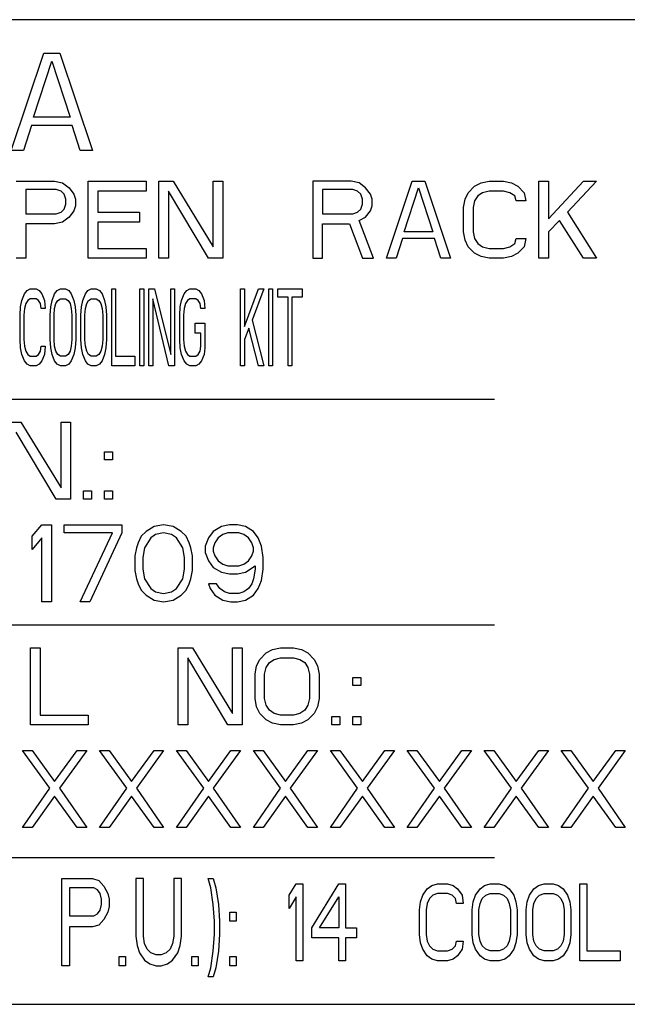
# Model space of a CAD drawing. Header units: millimetres. Extents: x 0 to 5600, y -1552 to 3960.
# Tile 6 of 199: x 1115 to 1145, y 1007 to 1055. Entities that reach past the tile are written whole.
import ezdxf

# ---------------------------------------------------------------- set-up
doc = ezdxf.new("R2010")
doc.units = ezdxf.units.MM
doc.header["$LTSCALE"] = 308
doc.layers.get('0').update_dxf_attribs({"linetype": 'CONTINUOUS'})

msp = doc.modelspace()

# ---------------------------------------------------------------- linework, layer by layer
at = {"color": 7, "linetype": 'Continuous'}
for p, q in [((1192.097, 1054.873), (1096.097, 1054.873)), ((1114.545, 1048.498), (1116.128, 1053.248)), ((1116.128, 1053.248), (1116.92, 1053.248)), ((1116.92, 1053.248), (1118.503, 1048.498)), ((1115.633, 1050.115), (1116.524, 1052.843)), ((1116.524, 1052.843), (1117.414, 1050.115)), ((1117.414, 1050.115), (1115.633, 1050.115)), ((1115.534, 1049.71), (1115.138, 1048.498)), ((1117.513, 1049.71), (1115.534, 1049.71)), ((1117.909, 1048.498), (1117.513, 1049.71)), ((1115.138, 1048.498), (1114.545, 1048.498)), ((1118.503, 1048.498), (1117.909, 1048.498)), ((1114.784, 1046.998), (1116.659, 1046.998)), ((1116.659, 1046.998), (1117.05, 1046.918)), ((1117.05, 1046.918), (1117.362, 1046.679)), ((1118.3, 1043.248), (1118.3, 1046.998)), ((1118.3, 1046.998), (1121.112, 1046.998)), ((1121.112, 1046.998), (1121.112, 1046.519)), ((1121.737, 1043.248), (1121.737, 1046.998)), ((1121.737, 1046.998), (1122.44, 1046.998)), ((1122.44, 1046.998), (1124.393, 1043.806)), ((1124.393, 1043.806), (1124.393, 1046.998)), ((1124.393, 1046.998), (1124.862, 1046.998)), ((1124.862, 1046.998), (1124.862, 1043.248)), ((1129.237, 1046.998), (1129.237, 1043.248)), ((1131.112, 1046.998), (1129.237, 1046.998)), ((1131.503, 1046.918), (1131.112, 1046.998)), ((1131.815, 1046.679), (1131.503, 1046.918)), ((1132.831, 1043.248), (1134.081, 1046.998)), ((1134.081, 1046.998), (1134.706, 1046.998)), ((1134.706, 1046.998), (1135.956, 1043.248)), ((1137.128, 1046.758), (1137.44, 1046.918)), ((1137.44, 1046.918), (1137.831, 1046.998)), ((1137.831, 1046.998), (1138.534, 1046.998)), ((1138.534, 1046.998), (1138.925, 1046.918)), ((1138.925, 1046.918), (1139.237, 1046.758)), ((1140.253, 1043.248), (1140.253, 1046.998)), ((1140.253, 1046.998), (1140.722, 1046.998)), ((1140.722, 1045.163), (1142.44, 1046.998)), ((1140.722, 1046.998), (1140.722, 1045.163)), ((1143.065, 1046.998), (1141.659, 1045.482)), ((1142.44, 1046.998), (1143.065, 1046.998)), ((1115.253, 1046.599), (1115.253, 1045.402)), ((1116.737, 1046.599), (1115.253, 1046.599)), ((1116.972, 1046.519), (1116.737, 1046.599)), ((1117.128, 1046.359), (1116.972, 1046.519)), ((1117.362, 1046.679), (1117.597, 1046.359)), ((1118.768, 1046.519), (1118.768, 1045.482)), ((1121.112, 1046.519), (1118.768, 1046.519)), ((1122.206, 1046.519), (1122.206, 1043.248)), ((1124.159, 1043.248), (1122.206, 1046.519)), ((1129.706, 1046.599), (1129.706, 1045.402)), ((1131.19, 1046.599), (1129.706, 1046.599)), ((1131.425, 1046.519), (1131.19, 1046.599)), ((1131.581, 1046.359), (1131.425, 1046.519)), ((1132.05, 1046.359), (1131.815, 1046.679)), ((1133.69, 1044.524), (1134.393, 1046.679)), ((1134.393, 1046.679), (1135.097, 1044.524)), ((1136.659, 1046.12), (1136.815, 1046.439)), ((1136.815, 1046.439), (1137.128, 1046.758)), ((1137.518, 1046.439), (1137.284, 1046.28)), ((1137.831, 1046.519), (1137.518, 1046.439)), ((1138.534, 1046.519), (1137.831, 1046.519)), ((1138.847, 1046.439), (1138.534, 1046.519)), ((1139.081, 1046.28), (1138.847, 1046.439)), ((1139.237, 1046.758), (1139.55, 1046.439)), ((1139.55, 1046.439), (1139.628, 1046.04)), ((1117.206, 1046.12), (1117.128, 1046.359)), ((1117.206, 1045.881), (1117.206, 1046.12)), ((1117.597, 1046.359), (1117.675, 1046.12)), ((1117.675, 1046.12), (1117.675, 1045.801)), ((1131.659, 1046.12), (1131.581, 1046.359)), ((1131.659, 1045.881), (1131.659, 1046.12)), ((1132.128, 1046.12), (1132.05, 1046.359)), ((1132.128, 1045.801), (1132.128, 1046.12)), ((1136.581, 1045.721), (1136.659, 1046.12)), ((1137.128, 1046.04), (1137.05, 1045.721)), ((1137.284, 1046.28), (1137.128, 1046.04)), ((1139.159, 1046.04), (1139.081, 1046.28)), ((1139.628, 1046.04), (1139.159, 1046.04)), ((1116.737, 1045.402), (1116.972, 1045.482)), ((1116.972, 1045.482), (1117.128, 1045.641)), ((1117.128, 1045.641), (1117.206, 1045.881)), ((1117.597, 1045.561), (1117.362, 1045.242)), ((1117.675, 1045.801), (1117.597, 1045.561)), ((1118.768, 1045.482), (1120.8, 1045.482)), ((1120.8, 1045.482), (1120.8, 1045.003)), ((1131.19, 1045.402), (1131.425, 1045.482)), ((1131.425, 1045.482), (1131.581, 1045.641)), ((1131.581, 1045.641), (1131.659, 1045.881)), ((1131.815, 1045.242), (1132.05, 1045.561)), ((1132.05, 1045.561), (1132.128, 1045.801)), ((1136.581, 1044.524), (1136.581, 1045.721)), ((1137.05, 1045.721), (1137.05, 1044.524)), ((1141.659, 1045.482), (1143.065, 1043.248)), ((1115.253, 1045.402), (1116.737, 1045.402)), ((1117.05, 1045.003), (1116.659, 1044.923)), ((1117.362, 1045.242), (1117.05, 1045.003)), ((1118.768, 1045.003), (1118.768, 1043.726)), ((1120.8, 1045.003), (1118.768, 1045.003)), ((1129.706, 1045.402), (1131.19, 1045.402)), ((1131.503, 1045.083), (1131.815, 1045.242)), ((1132.206, 1043.248), (1131.503, 1045.083)), ((1141.268, 1045.083), (1140.722, 1044.524)), ((1142.44, 1043.248), (1141.268, 1045.083)), ((1115.253, 1044.923), (1115.253, 1043.248)), ((1116.659, 1044.923), (1115.253, 1044.923)), ((1129.706, 1043.248), (1129.706, 1044.923)), ((1129.706, 1044.923), (1131.034, 1044.923)), ((1131.034, 1044.923), (1131.659, 1043.248)), ((1135.097, 1044.524), (1133.69, 1044.524)), ((1136.659, 1044.125), (1136.581, 1044.524)), ((1137.05, 1044.524), (1137.128, 1044.205)), ((1140.722, 1044.524), (1140.722, 1043.248)), ((1133.612, 1044.205), (1133.3, 1043.248)), ((1135.175, 1044.205), (1133.612, 1044.205)), ((1135.487, 1043.248), (1135.175, 1044.205)), ((1136.815, 1043.806), (1136.659, 1044.125)), ((1137.128, 1044.205), (1137.284, 1043.966)), ((1139.081, 1043.966), (1139.159, 1044.205)), ((1139.159, 1044.205), (1139.628, 1044.205)), ((1139.628, 1044.205), (1139.55, 1043.806)), ((1118.768, 1043.726), (1121.112, 1043.726)), ((1121.112, 1043.726), (1121.112, 1043.248)), ((1137.128, 1043.487), (1136.815, 1043.806)), ((1137.284, 1043.966), (1137.518, 1043.806)), ((1137.518, 1043.806), (1137.831, 1043.726)), ((1137.831, 1043.726), (1138.534, 1043.726)), ((1138.534, 1043.726), (1138.847, 1043.806)), ((1138.847, 1043.806), (1139.081, 1043.966)), ((1139.55, 1043.806), (1139.237, 1043.487)), ((1115.253, 1043.248), (1114.784, 1043.248)), ((1121.112, 1043.248), (1118.3, 1043.248)), ((1122.206, 1043.248), (1121.737, 1043.248)), ((1124.862, 1043.248), (1124.159, 1043.248)), ((1129.237, 1043.248), (1129.706, 1043.248)), ((1131.659, 1043.248), (1132.206, 1043.248)), ((1133.3, 1043.248), (1132.831, 1043.248)), ((1135.956, 1043.248), (1135.487, 1043.248)), ((1137.44, 1043.327), (1137.128, 1043.487)), ((1137.831, 1043.248), (1137.44, 1043.327)), ((1138.534, 1043.248), (1137.831, 1043.248)), ((1138.925, 1043.327), (1138.534, 1043.248)), ((1139.237, 1043.487), (1138.925, 1043.327)), ((1140.722, 1043.248), (1140.253, 1043.248)), ((1143.065, 1043.248), (1142.44, 1043.248)), ((1115.19, 1041.508), (1115.315, 1041.668)), ((1115.315, 1041.668), (1115.472, 1041.748)), ((1115.472, 1041.748), (1115.753, 1041.748)), ((1115.753, 1041.748), (1115.909, 1041.668)), ((1115.909, 1041.668), (1116.034, 1041.508)), ((1116.659, 1041.508), (1116.784, 1041.668)), ((1116.784, 1041.668), (1116.94, 1041.748)), ((1116.94, 1041.748), (1117.19, 1041.748)), ((1117.19, 1041.748), (1117.347, 1041.668)), ((1117.347, 1041.668), (1117.472, 1041.508)), ((1118.159, 1041.508), (1118.284, 1041.668)), ((1118.284, 1041.668), (1118.44, 1041.748)), ((1118.44, 1041.748), (1118.69, 1041.748)), ((1118.69, 1041.748), (1118.847, 1041.668)), ((1118.847, 1041.668), (1118.972, 1041.508)), ((1119.44, 1037.998), (1119.44, 1041.748)), ((1119.44, 1041.748), (1119.628, 1041.748)), ((1119.628, 1041.748), (1119.628, 1038.476)), ((1120.815, 1037.998), (1120.815, 1041.748)), ((1120.815, 1041.748), (1121.003, 1041.748)), ((1121.003, 1041.748), (1121.003, 1037.998)), ((1121.253, 1037.998), (1121.253, 1041.748)), ((1121.253, 1041.748), (1121.534, 1041.748)), ((1121.534, 1041.748), (1122.315, 1038.556)), ((1122.315, 1038.556), (1122.315, 1041.748)), ((1122.315, 1041.748), (1122.503, 1041.748)), ((1122.503, 1041.748), (1122.503, 1037.998)), ((1122.972, 1041.508), (1123.097, 1041.668)), ((1123.097, 1041.668), (1123.253, 1041.748)), ((1123.253, 1041.748), (1123.534, 1041.748)), ((1123.534, 1041.748), (1123.69, 1041.668)), ((1123.69, 1041.668), (1123.815, 1041.508)), ((1125.722, 1037.998), (1125.722, 1041.748)), ((1125.722, 1041.748), (1125.909, 1041.748)), ((1125.909, 1039.913), (1126.597, 1041.748)), ((1125.909, 1041.748), (1125.909, 1039.913)), ((1126.847, 1041.748), (1126.284, 1040.232)), ((1126.597, 1041.748), (1126.847, 1041.748)), ((1127.097, 1037.998), (1127.097, 1041.748)), ((1127.097, 1041.748), (1127.284, 1041.748)), ((1127.284, 1041.748), (1127.284, 1037.998)), ((1127.534, 1041.349), (1127.534, 1041.748)), ((1127.534, 1041.748), (1128.722, 1041.748)), ((1128.722, 1041.748), (1128.722, 1041.349)), ((1115.003, 1040.87), (1115.065, 1041.189)), ((1115.065, 1041.189), (1115.19, 1041.508)), ((1115.347, 1041.189), (1115.253, 1041.03)), ((1115.472, 1041.269), (1115.347, 1041.189)), ((1115.753, 1041.269), (1115.472, 1041.269)), ((1115.878, 1041.189), (1115.753, 1041.269)), ((1115.972, 1041.03), (1115.878, 1041.189)), ((1116.034, 1041.508), (1116.159, 1041.189)), ((1116.159, 1041.189), (1116.19, 1040.79)), ((1116.472, 1040.87), (1116.534, 1041.189)), ((1116.534, 1041.189), (1116.659, 1041.508)), ((1116.722, 1041.03), (1116.815, 1041.189)), ((1116.815, 1041.189), (1116.94, 1041.269)), ((1116.94, 1041.269), (1117.19, 1041.269)), ((1117.19, 1041.269), (1117.315, 1041.189)), ((1117.315, 1041.189), (1117.409, 1041.03)), ((1117.472, 1041.508), (1117.597, 1041.189)), ((1117.597, 1041.189), (1117.659, 1040.87)), ((1117.972, 1040.87), (1118.034, 1041.189)), ((1118.034, 1041.189), (1118.159, 1041.508)), ((1118.222, 1041.03), (1118.315, 1041.189)), ((1118.315, 1041.189), (1118.44, 1041.269)), ((1118.44, 1041.269), (1118.69, 1041.269)), ((1118.69, 1041.269), (1118.815, 1041.189)), ((1118.815, 1041.189), (1118.909, 1041.03)), ((1118.972, 1041.508), (1119.097, 1041.189)), ((1119.097, 1041.189), (1119.159, 1040.87)), ((1121.44, 1041.269), (1121.44, 1037.998)), ((1122.222, 1037.998), (1121.44, 1041.269)), ((1122.784, 1040.87), (1122.847, 1041.189)), ((1122.847, 1041.189), (1122.972, 1041.508)), ((1123.128, 1041.189), (1123.034, 1041.03)), ((1123.253, 1041.269), (1123.128, 1041.189)), ((1123.534, 1041.269), (1123.253, 1041.269)), ((1123.659, 1041.189), (1123.534, 1041.269)), ((1123.753, 1041.03), (1123.659, 1041.189)), ((1123.815, 1041.508), (1123.94, 1041.189)), ((1123.94, 1041.189), (1123.972, 1040.79)), ((1128.034, 1041.349), (1127.534, 1041.349)), ((1128.034, 1037.998), (1128.034, 1041.349)), ((1128.222, 1041.349), (1128.222, 1037.998)), ((1128.722, 1041.349), (1128.222, 1041.349)), ((1114.972, 1040.471), (1115.003, 1040.87)), ((1115.19, 1040.79), (1115.159, 1040.471)), ((1115.253, 1041.03), (1115.19, 1040.79)), ((1116.003, 1040.79), (1115.972, 1041.03)), ((1116.19, 1040.79), (1116.003, 1040.79)), ((1116.44, 1040.471), (1116.472, 1040.87)), ((1116.628, 1040.471), (1116.659, 1040.79)), ((1116.659, 1040.79), (1116.722, 1041.03)), ((1117.409, 1041.03), (1117.472, 1040.79)), ((1117.472, 1040.79), (1117.503, 1040.471)), ((1117.659, 1040.87), (1117.69, 1040.471)), ((1117.94, 1040.471), (1117.972, 1040.87)), ((1118.128, 1040.471), (1118.159, 1040.79)), ((1118.159, 1040.79), (1118.222, 1041.03)), ((1118.909, 1041.03), (1118.972, 1040.79)), ((1118.972, 1040.79), (1119.003, 1040.471)), ((1119.159, 1040.87), (1119.19, 1040.471)), ((1122.753, 1040.471), (1122.784, 1040.87)), ((1122.972, 1040.79), (1122.94, 1040.471)), ((1123.034, 1041.03), (1122.972, 1040.79)), ((1123.784, 1040.79), (1123.753, 1041.03)), ((1123.972, 1040.79), (1123.784, 1040.79)), ((1114.972, 1039.274), (1114.972, 1040.471)), ((1115.159, 1040.471), (1115.159, 1039.274)), ((1116.44, 1039.274), (1116.44, 1040.471)), ((1116.628, 1039.274), (1116.628, 1040.471)), ((1117.503, 1040.471), (1117.503, 1039.274)), ((1117.69, 1040.471), (1117.69, 1039.274)), ((1117.94, 1039.274), (1117.94, 1040.471)), ((1118.128, 1039.274), (1118.128, 1040.471)), ((1119.003, 1040.471), (1119.003, 1039.274)), ((1119.19, 1040.471), (1119.19, 1039.274)), ((1122.753, 1039.274), (1122.753, 1040.471)), ((1122.94, 1040.471), (1122.94, 1039.274)), ((1126.284, 1040.232), (1126.847, 1037.998)), ((1123.503, 1039.593), (1123.503, 1040.072)), ((1123.503, 1040.072), (1123.972, 1040.072)), ((1123.972, 1040.072), (1123.972, 1038.875)), ((1126.128, 1039.833), (1125.909, 1039.274)), ((1126.597, 1037.998), (1126.128, 1039.833)), ((1115.003, 1038.875), (1114.972, 1039.274)), ((1115.159, 1039.274), (1115.19, 1038.955)), ((1116.472, 1038.875), (1116.44, 1039.274)), ((1116.659, 1038.955), (1116.628, 1039.274)), ((1117.503, 1039.274), (1117.472, 1038.955)), ((1117.69, 1039.274), (1117.659, 1038.875)), ((1117.972, 1038.875), (1117.94, 1039.274)), ((1118.159, 1038.955), (1118.128, 1039.274)), ((1119.003, 1039.274), (1118.972, 1038.955)), ((1119.19, 1039.274), (1119.159, 1038.875)), ((1122.784, 1038.875), (1122.753, 1039.274)), ((1122.94, 1039.274), (1122.972, 1038.955)), ((1123.784, 1039.593), (1123.503, 1039.593)), ((1123.784, 1038.955), (1123.784, 1039.593)), ((1125.909, 1039.274), (1125.909, 1037.998)), ((1115.065, 1038.556), (1115.003, 1038.875)), ((1115.19, 1038.955), (1115.253, 1038.716)), ((1115.972, 1038.716), (1116.003, 1038.955)), ((1116.003, 1038.955), (1116.19, 1038.955)), ((1116.19, 1038.955), (1116.159, 1038.556)), ((1116.534, 1038.556), (1116.472, 1038.875)), ((1116.722, 1038.716), (1116.659, 1038.955)), ((1117.472, 1038.955), (1117.409, 1038.716)), ((1117.659, 1038.875), (1117.597, 1038.556)), ((1118.034, 1038.556), (1117.972, 1038.875)), ((1118.222, 1038.716), (1118.159, 1038.955)), ((1118.972, 1038.955), (1118.909, 1038.716)), ((1119.159, 1038.875), (1119.097, 1038.556)), ((1122.847, 1038.556), (1122.784, 1038.875)), ((1122.972, 1038.955), (1123.034, 1038.716)), ((1123.753, 1038.716), (1123.784, 1038.955)), ((1123.972, 1038.875), (1123.94, 1038.556)), ((1115.19, 1038.237), (1115.065, 1038.556)), ((1115.253, 1038.716), (1115.347, 1038.556)), ((1115.347, 1038.556), (1115.472, 1038.476)), ((1115.472, 1038.476), (1115.753, 1038.476)), ((1115.753, 1038.476), (1115.878, 1038.556)), ((1115.878, 1038.556), (1115.972, 1038.716)), ((1116.159, 1038.556), (1116.034, 1038.237)), ((1116.659, 1038.237), (1116.534, 1038.556)), ((1116.815, 1038.556), (1116.722, 1038.716)), ((1116.94, 1038.476), (1116.815, 1038.556)), ((1117.19, 1038.476), (1116.94, 1038.476)), ((1117.315, 1038.556), (1117.19, 1038.476)), ((1117.409, 1038.716), (1117.315, 1038.556)), ((1117.597, 1038.556), (1117.472, 1038.237)), ((1118.159, 1038.237), (1118.034, 1038.556)), ((1118.315, 1038.556), (1118.222, 1038.716)), ((1118.44, 1038.476), (1118.315, 1038.556)), ((1118.69, 1038.476), (1118.44, 1038.476)), ((1118.815, 1038.556), (1118.69, 1038.476)), ((1118.909, 1038.716), (1118.815, 1038.556)), ((1119.097, 1038.556), (1118.972, 1038.237)), ((1119.628, 1038.476), (1120.565, 1038.476)), ((1120.565, 1038.476), (1120.565, 1037.998)), ((1122.972, 1038.237), (1122.847, 1038.556)), ((1123.034, 1038.716), (1123.128, 1038.556)), ((1123.128, 1038.556), (1123.253, 1038.476)), ((1123.253, 1038.476), (1123.534, 1038.476)), ((1123.534, 1038.476), (1123.659, 1038.556)), ((1123.659, 1038.556), (1123.753, 1038.716)), ((1123.94, 1038.556), (1123.815, 1038.237)), ((1115.315, 1038.077), (1115.19, 1038.237)), ((1115.472, 1037.998), (1115.315, 1038.077)), ((1115.753, 1037.998), (1115.472, 1037.998)), ((1115.909, 1038.077), (1115.753, 1037.998)), ((1116.034, 1038.237), (1115.909, 1038.077)), ((1116.784, 1038.077), (1116.659, 1038.237)), ((1116.94, 1037.998), (1116.784, 1038.077)), ((1117.19, 1037.998), (1116.94, 1037.998)), ((1117.347, 1038.077), (1117.19, 1037.998)), ((1117.472, 1038.237), (1117.347, 1038.077)), ((1118.284, 1038.077), (1118.159, 1038.237)), ((1118.44, 1037.998), (1118.284, 1038.077)), ((1118.69, 1037.998), (1118.44, 1037.998)), ((1118.847, 1038.077), (1118.69, 1037.998)), ((1118.972, 1038.237), (1118.847, 1038.077)), ((1120.565, 1037.998), (1119.44, 1037.998)), ((1121.003, 1037.998), (1120.815, 1037.998)), ((1121.44, 1037.998), (1121.253, 1037.998)), ((1122.503, 1037.998), (1122.222, 1037.998)), ((1123.097, 1038.077), (1122.972, 1038.237)), ((1123.253, 1037.998), (1123.097, 1038.077)), ((1123.534, 1037.998), (1123.253, 1037.998)), ((1123.69, 1038.077), (1123.534, 1037.998)), ((1123.815, 1038.237), (1123.69, 1038.077)), ((1125.909, 1037.998), (1125.722, 1037.998)), ((1126.847, 1037.998), (1126.597, 1037.998)), ((1127.284, 1037.998), (1127.097, 1037.998)), ((1128.222, 1037.998), (1128.034, 1037.998)), ((1100.097, 1036.373), (1138.097, 1036.373)), ((1114.315, 1035.248), (1115.018, 1035.248)), ((1115.018, 1035.248), (1116.972, 1032.056)), ((1116.972, 1032.056), (1116.972, 1035.248)), ((1116.972, 1035.248), (1117.44, 1035.248)), ((1117.44, 1035.248), (1117.44, 1031.498)), ((1116.737, 1031.498), (1114.784, 1034.769)), ((1119.081, 1033.413), (1119.081, 1033.811)), ((1119.081, 1033.811), (1119.472, 1033.811)), ((1119.472, 1033.811), (1119.472, 1033.413)), ((1119.472, 1033.413), (1119.081, 1033.413)), ((1118.065, 1031.498), (1118.065, 1031.897)), ((1118.065, 1031.897), (1118.456, 1031.897)), ((1118.456, 1031.897), (1118.456, 1031.498)), ((1119.081, 1031.498), (1119.081, 1031.897)), ((1119.081, 1031.897), (1119.472, 1031.897)), ((1119.472, 1031.897), (1119.472, 1031.498)), ((1117.44, 1031.498), (1116.737, 1031.498)), ((1118.456, 1031.498), (1118.065, 1031.498)), ((1119.472, 1031.498), (1119.081, 1031.498)), ((1115.565, 1029.689), (1116.034, 1030.248)), ((1116.034, 1030.248), (1116.503, 1030.248)), ((1116.503, 1030.248), (1116.503, 1026.498)), ((1117.128, 1029.849), (1117.128, 1030.248)), ((1117.128, 1030.248), (1119.94, 1030.248)), ((1119.94, 1030.248), (1119.94, 1029.849)), ((1121.503, 1030.168), (1121.112, 1029.929)), ((1121.972, 1030.248), (1121.503, 1030.168)), ((1122.44, 1030.168), (1121.972, 1030.248)), ((1122.831, 1029.929), (1122.44, 1030.168)), ((1124.784, 1030.168), (1124.393, 1029.929)), ((1125.175, 1030.248), (1124.784, 1030.168)), ((1125.565, 1030.248), (1125.175, 1030.248)), ((1125.956, 1030.168), (1125.565, 1030.248)), ((1126.347, 1029.929), (1125.956, 1030.168)), ((1115.565, 1029.051), (1115.565, 1029.689)), ((1116.034, 1029.609), (1115.565, 1029.051)), ((1116.034, 1026.498), (1116.034, 1029.609)), ((1119.472, 1029.849), (1117.128, 1029.849)), ((1117.909, 1026.498), (1119.472, 1029.849)), ((1119.94, 1029.849), (1118.378, 1026.498)), ((1120.878, 1029.689), (1120.722, 1029.37)), ((1121.112, 1029.929), (1120.878, 1029.689)), ((1121.347, 1029.609), (1121.034, 1029.131)), ((1121.581, 1029.769), (1121.347, 1029.609)), ((1121.972, 1029.849), (1121.581, 1029.769)), ((1122.362, 1029.769), (1121.972, 1029.849)), ((1122.597, 1029.609), (1122.362, 1029.769)), ((1122.909, 1029.131), (1122.597, 1029.609)), ((1123.065, 1029.689), (1122.831, 1029.929)), ((1123.222, 1029.37), (1123.065, 1029.689)), ((1124.159, 1029.609), (1124.003, 1029.21)), ((1124.393, 1029.929), (1124.159, 1029.609)), ((1124.628, 1029.609), (1124.472, 1029.37)), ((1124.862, 1029.769), (1124.628, 1029.609)), ((1125.097, 1029.849), (1124.862, 1029.769)), ((1125.643, 1029.849), (1125.097, 1029.849)), ((1125.878, 1029.769), (1125.643, 1029.849)), ((1126.112, 1029.609), (1125.878, 1029.769)), ((1126.268, 1029.37), (1126.112, 1029.609)), ((1126.581, 1029.609), (1126.347, 1029.929)), ((1126.737, 1029.21), (1126.581, 1029.609)), ((1120.643, 1029.131), (1120.565, 1028.732)), ((1120.722, 1029.37), (1120.643, 1029.131)), ((1121.034, 1029.131), (1120.956, 1028.652)), ((1122.987, 1028.652), (1122.909, 1029.131)), ((1123.3, 1029.131), (1123.222, 1029.37)), ((1123.378, 1028.732), (1123.3, 1029.131)), ((1124.003, 1029.21), (1124.003, 1028.891)), ((1124.472, 1029.37), (1124.393, 1029.131)), ((1124.393, 1029.131), (1124.393, 1028.971)), ((1126.347, 1029.131), (1126.268, 1029.37)), ((1126.347, 1028.971), (1126.347, 1029.131)), ((1126.815, 1028.652), (1126.737, 1029.21)), ((1120.565, 1028.732), (1120.565, 1028.014)), ((1120.956, 1028.652), (1120.956, 1028.093)), ((1122.987, 1028.093), (1122.987, 1028.652)), ((1123.378, 1028.014), (1123.378, 1028.732)), ((1124.003, 1028.891), (1124.159, 1028.492)), ((1124.393, 1028.971), (1124.472, 1028.732)), ((1124.472, 1028.732), (1124.628, 1028.492)), ((1126.112, 1028.492), (1126.268, 1028.732)), ((1126.268, 1028.732), (1126.347, 1028.971)), ((1126.815, 1028.093), (1126.815, 1028.652)), ((1124.159, 1028.492), (1124.393, 1028.173)), ((1124.393, 1028.173), (1124.784, 1027.934)), ((1124.628, 1028.492), (1124.862, 1028.333)), ((1124.862, 1028.333), (1125.097, 1028.253)), ((1125.097, 1028.253), (1125.643, 1028.253)), ((1125.643, 1028.253), (1125.878, 1028.333)), ((1125.878, 1028.333), (1126.112, 1028.492)), ((1125.956, 1027.934), (1126.425, 1028.253)), ((1126.425, 1028.253), (1126.425, 1028.093)), ((1120.565, 1028.014), (1120.643, 1027.615)), ((1120.956, 1028.093), (1121.034, 1027.615)), ((1122.909, 1027.615), (1122.987, 1028.093)), ((1123.3, 1027.615), (1123.378, 1028.014)), ((1124.784, 1027.934), (1125.175, 1027.854)), ((1125.175, 1027.854), (1125.565, 1027.854)), ((1125.565, 1027.854), (1125.956, 1027.934)), ((1126.425, 1028.093), (1126.347, 1027.615)), ((1126.737, 1027.535), (1126.815, 1028.093)), ((1120.643, 1027.615), (1120.722, 1027.375)), ((1120.722, 1027.375), (1120.878, 1027.056)), ((1121.034, 1027.615), (1121.347, 1027.136)), ((1122.597, 1027.136), (1122.909, 1027.615)), ((1123.065, 1027.056), (1123.222, 1027.375)), ((1123.222, 1027.375), (1123.3, 1027.615)), ((1124.159, 1027.375), (1124.237, 1027.136)), ((1124.55, 1027.375), (1124.159, 1027.375)), ((1124.706, 1027.136), (1124.55, 1027.375)), ((1126.268, 1027.375), (1126.112, 1027.136)), ((1126.347, 1027.615), (1126.268, 1027.375)), ((1126.581, 1027.136), (1126.737, 1027.535)), ((1120.878, 1027.056), (1121.112, 1026.817)), ((1121.112, 1026.817), (1121.503, 1026.577)), ((1121.347, 1027.136), (1121.581, 1026.976)), ((1121.581, 1026.976), (1121.972, 1026.897)), ((1121.972, 1026.897), (1122.362, 1026.976)), ((1122.362, 1026.976), (1122.597, 1027.136)), ((1122.44, 1026.577), (1122.831, 1026.817)), ((1122.831, 1026.817), (1123.065, 1027.056)), ((1124.237, 1027.136), (1124.472, 1026.817)), ((1124.472, 1026.817), (1124.862, 1026.577)), ((1124.94, 1026.976), (1124.706, 1027.136)), ((1125.175, 1026.897), (1124.94, 1026.976)), ((1125.643, 1026.897), (1125.175, 1026.897)), ((1125.878, 1026.976), (1125.643, 1026.897)), ((1126.112, 1027.136), (1125.878, 1026.976)), ((1125.956, 1026.577), (1126.347, 1026.817)), ((1126.347, 1026.817), (1126.581, 1027.136)), ((1116.503, 1026.498), (1116.034, 1026.498)), ((1118.378, 1026.498), (1117.909, 1026.498)), ((1121.503, 1026.577), (1121.972, 1026.498)), ((1121.972, 1026.498), (1122.44, 1026.577)), ((1124.862, 1026.577), (1125.253, 1026.498)), ((1125.253, 1026.498), (1125.565, 1026.498)), ((1125.565, 1026.498), (1125.956, 1026.577)), ((1100.097, 1025.373), (1138.097, 1025.373)), ((1115.487, 1020.498), (1115.487, 1024.248)), ((1115.487, 1024.248), (1115.956, 1024.248)), ((1115.956, 1024.248), (1115.956, 1020.976)), ((1122.675, 1020.498), (1122.675, 1024.248)), ((1122.675, 1024.248), (1123.378, 1024.248)), ((1123.378, 1024.248), (1125.331, 1021.056)), ((1125.331, 1021.056), (1125.331, 1024.248)), ((1125.331, 1024.248), (1125.8, 1024.248)), ((1125.8, 1024.248), (1125.8, 1020.498)), ((1126.659, 1023.689), (1126.972, 1024.008)), ((1126.972, 1024.008), (1127.284, 1024.168)), ((1127.284, 1024.168), (1127.675, 1024.248)), ((1127.675, 1024.248), (1128.3, 1024.248)), ((1128.3, 1024.248), (1128.69, 1024.168)), ((1128.69, 1024.168), (1129.003, 1024.008)), ((1129.003, 1024.008), (1129.315, 1023.689)), ((1123.143, 1023.769), (1123.143, 1020.498)), ((1125.097, 1020.498), (1123.143, 1023.769)), ((1126.425, 1022.971), (1126.503, 1023.37)), ((1126.503, 1023.37), (1126.659, 1023.689)), ((1126.972, 1023.29), (1127.128, 1023.53)), ((1127.128, 1023.53), (1127.362, 1023.689)), ((1127.362, 1023.689), (1127.675, 1023.769)), ((1127.675, 1023.769), (1128.3, 1023.769)), ((1128.3, 1023.769), (1128.612, 1023.689)), ((1128.612, 1023.689), (1128.847, 1023.53)), ((1128.847, 1023.53), (1129.003, 1023.29)), ((1129.315, 1023.689), (1129.472, 1023.37)), ((1129.472, 1023.37), (1129.55, 1022.971)), ((1126.425, 1021.774), (1126.425, 1022.971)), ((1126.893, 1022.971), (1126.972, 1023.29)), ((1126.893, 1021.774), (1126.893, 1022.971)), ((1129.003, 1023.29), (1129.081, 1022.971)), ((1129.081, 1022.971), (1129.081, 1021.774)), ((1129.55, 1022.971), (1129.55, 1021.774)), ((1131.19, 1022.413), (1131.19, 1022.811)), ((1131.19, 1022.811), (1131.581, 1022.811)), ((1131.581, 1022.413), (1131.19, 1022.413)), ((1131.581, 1022.811), (1131.581, 1022.413)), ((1126.503, 1021.375), (1126.425, 1021.774)), ((1126.972, 1021.455), (1126.893, 1021.774)), ((1127.128, 1021.216), (1126.972, 1021.455)), ((1129.003, 1021.455), (1128.847, 1021.216)), ((1129.081, 1021.774), (1129.003, 1021.455)), ((1129.55, 1021.774), (1129.472, 1021.375)), ((1115.956, 1020.976), (1118.3, 1020.976)), ((1118.3, 1020.976), (1118.3, 1020.498)), ((1126.659, 1021.056), (1126.503, 1021.375)), ((1126.972, 1020.737), (1126.659, 1021.056)), ((1127.362, 1021.056), (1127.128, 1021.216)), ((1127.675, 1020.976), (1127.362, 1021.056)), ((1128.3, 1020.976), (1127.675, 1020.976)), ((1128.612, 1021.056), (1128.3, 1020.976)), ((1128.847, 1021.216), (1128.612, 1021.056)), ((1129.315, 1021.056), (1129.003, 1020.737)), ((1129.472, 1021.375), (1129.315, 1021.056)), ((1118.3, 1020.498), (1115.487, 1020.498)), ((1123.143, 1020.498), (1122.675, 1020.498)), ((1125.8, 1020.498), (1125.097, 1020.498)), ((1127.284, 1020.577), (1126.972, 1020.737)), ((1127.675, 1020.498), (1127.284, 1020.577)), ((1128.3, 1020.498), (1127.675, 1020.498)), ((1128.69, 1020.577), (1128.3, 1020.498)), ((1129.003, 1020.737), (1128.69, 1020.577)), ((1130.175, 1020.498), (1130.175, 1020.897)), ((1130.175, 1020.897), (1130.565, 1020.897)), ((1130.565, 1020.498), (1130.175, 1020.498)), ((1130.565, 1020.897), (1130.565, 1020.498)), ((1131.19, 1020.498), (1131.19, 1020.897)), ((1131.19, 1020.897), (1131.581, 1020.897)), ((1131.581, 1020.498), (1131.19, 1020.498)), ((1131.581, 1020.897), (1131.581, 1020.498)), ((1116.425, 1017.413), (1115.097, 1019.248)), ((1115.097, 1019.248), (1115.565, 1019.248)), ((1115.565, 1019.248), (1116.659, 1017.732)), ((1116.659, 1017.732), (1117.753, 1019.248)), ((1118.222, 1019.248), (1116.893, 1017.413)), ((1117.753, 1019.248), (1118.222, 1019.248)), ((1120.175, 1017.413), (1118.847, 1019.248)), ((1118.847, 1019.248), (1119.315, 1019.248)), ((1119.315, 1019.248), (1120.409, 1017.732)), ((1120.409, 1017.732), (1121.503, 1019.248)), ((1121.972, 1019.248), (1120.643, 1017.413)), ((1121.503, 1019.248), (1121.972, 1019.248)), ((1123.925, 1017.413), (1122.597, 1019.248)), ((1122.597, 1019.248), (1123.065, 1019.248)), ((1123.065, 1019.248), (1124.159, 1017.732)), ((1124.159, 1017.732), (1125.253, 1019.248)), ((1125.722, 1019.248), (1124.393, 1017.413)), ((1125.253, 1019.248), (1125.722, 1019.248)), ((1127.675, 1017.413), (1126.347, 1019.248)), ((1126.347, 1019.248), (1126.815, 1019.248)), ((1126.815, 1019.248), (1127.909, 1017.732)), ((1127.909, 1017.732), (1129.003, 1019.248)), ((1129.472, 1019.248), (1128.143, 1017.413)), ((1129.003, 1019.248), (1129.472, 1019.248)), ((1131.425, 1017.413), (1130.097, 1019.248)), ((1130.097, 1019.248), (1130.565, 1019.248)), ((1130.565, 1019.248), (1131.659, 1017.732)), ((1131.659, 1017.732), (1132.753, 1019.248)), ((1133.222, 1019.248), (1131.893, 1017.413)), ((1132.753, 1019.248), (1133.222, 1019.248)), ((1135.175, 1017.413), (1133.847, 1019.248)), ((1133.847, 1019.248), (1134.315, 1019.248)), ((1134.315, 1019.248), (1135.409, 1017.732)), ((1135.409, 1017.732), (1136.503, 1019.248)), ((1136.972, 1019.248), (1135.643, 1017.413)), ((1136.503, 1019.248), (1136.972, 1019.248)), ((1138.925, 1017.413), (1137.597, 1019.248)), ((1137.597, 1019.248), (1138.065, 1019.248)), ((1138.065, 1019.248), (1139.159, 1017.732)), ((1139.159, 1017.732), (1140.253, 1019.248)), ((1140.722, 1019.248), (1139.393, 1017.413)), ((1140.253, 1019.248), (1140.722, 1019.248)), ((1142.675, 1017.413), (1141.347, 1019.248)), ((1141.347, 1019.248), (1141.815, 1019.248)), ((1141.815, 1019.248), (1142.909, 1017.732)), ((1142.909, 1017.732), (1144.003, 1019.248)), ((1144.472, 1019.248), (1143.143, 1017.413)), ((1144.003, 1019.248), (1144.472, 1019.248)), ((1115.097, 1015.498), (1116.425, 1017.413)), ((1116.893, 1017.413), (1118.222, 1015.498)), ((1118.847, 1015.498), (1120.175, 1017.413)), ((1120.643, 1017.413), (1121.972, 1015.498)), ((1122.597, 1015.498), (1123.925, 1017.413)), ((1124.393, 1017.413), (1125.722, 1015.498)), ((1126.347, 1015.498), (1127.675, 1017.413)), ((1128.143, 1017.413), (1129.472, 1015.498)), ((1130.097, 1015.498), (1131.425, 1017.413)), ((1131.893, 1017.413), (1133.222, 1015.498)), ((1133.847, 1015.498), (1135.175, 1017.413)), ((1135.643, 1017.413), (1136.972, 1015.498)), ((1137.597, 1015.498), (1138.925, 1017.413)), ((1139.393, 1017.413), (1140.722, 1015.498)), ((1141.347, 1015.498), (1142.675, 1017.413)), ((1143.143, 1017.413), (1144.472, 1015.498)), ((1116.659, 1017.014), (1115.565, 1015.498)), ((1117.753, 1015.498), (1116.659, 1017.014)), ((1120.409, 1017.014), (1119.315, 1015.498)), ((1121.503, 1015.498), (1120.409, 1017.014)), ((1124.159, 1017.014), (1123.065, 1015.498)), ((1125.253, 1015.498), (1124.159, 1017.014)), ((1127.909, 1017.014), (1126.815, 1015.498)), ((1129.003, 1015.498), (1127.909, 1017.014)), ((1131.659, 1017.014), (1130.565, 1015.498)), ((1132.753, 1015.498), (1131.659, 1017.014)), ((1135.409, 1017.014), (1134.315, 1015.498)), ((1136.503, 1015.498), (1135.409, 1017.014)), ((1139.159, 1017.014), (1138.065, 1015.498)), ((1140.253, 1015.498), (1139.159, 1017.014)), ((1142.909, 1017.014), (1141.815, 1015.498)), ((1144.003, 1015.498), (1142.909, 1017.014)), ((1115.565, 1015.498), (1115.097, 1015.498)), ((1118.222, 1015.498), (1117.753, 1015.498)), ((1119.315, 1015.498), (1118.847, 1015.498)), ((1121.972, 1015.498), (1121.503, 1015.498)), ((1123.065, 1015.498), (1122.597, 1015.498)), ((1125.722, 1015.498), (1125.253, 1015.498)), ((1126.815, 1015.498), (1126.347, 1015.498)), ((1129.472, 1015.498), (1129.003, 1015.498)), ((1130.565, 1015.498), (1130.097, 1015.498)), ((1133.222, 1015.498), (1132.753, 1015.498)), ((1134.315, 1015.498), (1133.847, 1015.498)), ((1136.972, 1015.498), (1136.503, 1015.498)), ((1138.065, 1015.498), (1137.597, 1015.498)), ((1140.722, 1015.498), (1140.253, 1015.498)), ((1141.815, 1015.498), (1141.347, 1015.498)), ((1144.472, 1015.498), (1144.003, 1015.498)), ((1100.097, 1014.033), (1138.097, 1014.033)), ((1117.017, 1008.748), (1117.017, 1012.998)), ((1117.017, 1012.998), (1118.504, 1012.998)), ((1118.504, 1012.998), (1118.814, 1012.907)), ((1118.814, 1012.907), (1119.062, 1012.636)), ((1120.612, 1012.998), (1120.612, 1010.194)), ((1120.984, 1012.998), (1120.612, 1012.998)), ((1120.984, 1010.194), (1120.984, 1012.998)), ((1122.471, 1012.998), (1122.471, 1010.194)), ((1122.843, 1012.998), (1122.471, 1012.998)), ((1122.843, 1010.194), (1122.843, 1012.998)), ((1124.268, 1012.546), (1124.145, 1012.998)), ((1124.145, 1012.998), (1124.392, 1012.998)), ((1124.392, 1012.998), (1124.516, 1012.546)), ((1117.389, 1012.546), (1117.389, 1011.189)), ((1118.566, 1012.546), (1117.389, 1012.546)), ((1118.752, 1012.455), (1118.566, 1012.546)), ((1118.876, 1012.274), (1118.752, 1012.455)), ((1119.062, 1012.636), (1119.248, 1012.274)), ((1124.392, 1011.732), (1124.268, 1012.546)), ((1124.516, 1012.546), (1124.64, 1011.732)), ((1128.097, 1012.189), (1128.425, 1012.748)), ((1128.425, 1012.748), (1128.753, 1012.748)), ((1128.753, 1012.748), (1128.753, 1008.998)), ((1129.19, 1010.593), (1130.503, 1012.748)), ((1130.503, 1012.748), (1130.831, 1012.748)), ((1130.831, 1012.748), (1130.831, 1010.593)), ((1134.604, 1012.189), (1134.823, 1012.508)), ((1134.823, 1012.508), (1135.042, 1012.668)), ((1135.042, 1012.668), (1135.315, 1012.748)), ((1135.315, 1012.748), (1135.808, 1012.748)), ((1135.808, 1012.748), (1136.081, 1012.668)), ((1136.081, 1012.668), (1136.3, 1012.508)), ((1136.3, 1012.508), (1136.518, 1012.189)), ((1137.175, 1012.189), (1137.393, 1012.508)), ((1137.393, 1012.508), (1137.612, 1012.668)), ((1137.612, 1012.668), (1137.886, 1012.748)), ((1137.886, 1012.748), (1138.323, 1012.748)), ((1138.323, 1012.748), (1138.597, 1012.668)), ((1138.597, 1012.668), (1138.815, 1012.508)), ((1138.815, 1012.508), (1139.034, 1012.189)), ((1139.8, 1012.189), (1140.018, 1012.508)), ((1140.018, 1012.508), (1140.237, 1012.668)), ((1140.237, 1012.668), (1140.511, 1012.748)), ((1140.511, 1012.748), (1140.948, 1012.748)), ((1140.948, 1012.748), (1141.222, 1012.668)), ((1141.222, 1012.668), (1141.44, 1012.508)), ((1141.44, 1012.508), (1141.659, 1012.189)), ((1142.261, 1008.998), (1142.261, 1012.748)), ((1142.261, 1012.748), (1142.589, 1012.748)), ((1142.589, 1012.748), (1142.589, 1009.476)), ((1118.938, 1012.003), (1118.876, 1012.274)), ((1118.938, 1011.732), (1118.938, 1012.003)), ((1119.248, 1012.274), (1119.31, 1012.003)), ((1119.31, 1012.003), (1119.31, 1011.641)), ((1128.097, 1011.551), (1128.097, 1012.189)), ((1128.425, 1012.109), (1128.097, 1011.551)), ((1128.425, 1008.998), (1128.425, 1012.109)), ((1129.573, 1010.593), (1130.503, 1012.109)), ((1130.503, 1012.109), (1130.503, 1010.593)), ((1134.44, 1011.471), (1134.495, 1011.87)), ((1134.495, 1011.87), (1134.604, 1012.189)), ((1134.933, 1012.03), (1134.823, 1011.79)), ((1135.097, 1012.189), (1134.933, 1012.03)), ((1135.315, 1012.269), (1135.097, 1012.189)), ((1135.808, 1012.269), (1135.315, 1012.269)), ((1136.026, 1012.189), (1135.808, 1012.269)), ((1136.19, 1012.03), (1136.026, 1012.189)), ((1136.245, 1011.79), (1136.19, 1012.03)), ((1136.518, 1012.189), (1136.573, 1011.79)), ((1137.011, 1011.471), (1137.065, 1011.87)), ((1137.065, 1011.87), (1137.175, 1012.189)), ((1137.393, 1011.79), (1137.503, 1012.03)), ((1137.503, 1012.03), (1137.667, 1012.189)), ((1137.667, 1012.189), (1137.886, 1012.269)), ((1137.886, 1012.269), (1138.323, 1012.269)), ((1138.323, 1012.269), (1138.542, 1012.189)), ((1138.542, 1012.189), (1138.706, 1012.03)), ((1138.706, 1012.03), (1138.815, 1011.79)), ((1139.034, 1012.189), (1139.143, 1011.87)), ((1139.143, 1011.87), (1139.198, 1011.471)), ((1139.636, 1011.471), (1139.69, 1011.87)), ((1139.69, 1011.87), (1139.8, 1012.189)), ((1140.018, 1011.79), (1140.128, 1012.03)), ((1140.128, 1012.03), (1140.292, 1012.189)), ((1140.292, 1012.189), (1140.511, 1012.269)), ((1140.511, 1012.269), (1140.948, 1012.269)), ((1140.948, 1012.269), (1141.167, 1012.189)), ((1141.167, 1012.189), (1141.331, 1012.03)), ((1141.331, 1012.03), (1141.44, 1011.79)), ((1141.659, 1012.189), (1141.768, 1011.87)), ((1141.768, 1011.87), (1141.823, 1011.471)), ((1118.752, 1011.28), (1118.876, 1011.46)), ((1118.876, 1011.46), (1118.938, 1011.732)), ((1119.248, 1011.37), (1119.062, 1011.008)), ((1119.31, 1011.641), (1119.248, 1011.37)), ((1124.454, 1010.918), (1124.392, 1011.732)), ((1124.64, 1011.732), (1124.702, 1010.918)), ((1125.198, 1010.918), (1125.198, 1011.37)), ((1125.198, 1011.37), (1125.508, 1011.37)), ((1125.508, 1011.37), (1125.508, 1010.918)), ((1134.44, 1010.274), (1134.44, 1011.471)), ((1134.823, 1011.79), (1134.768, 1011.471)), ((1134.768, 1011.471), (1134.768, 1010.274)), ((1136.573, 1011.79), (1136.245, 1011.79)), ((1137.011, 1010.274), (1137.011, 1011.471)), ((1137.339, 1011.471), (1137.393, 1011.79)), ((1137.339, 1010.274), (1137.339, 1011.471)), ((1138.815, 1011.79), (1138.87, 1011.471)), ((1138.87, 1011.471), (1138.87, 1010.274)), ((1139.198, 1011.471), (1139.198, 1010.274)), ((1139.636, 1010.274), (1139.636, 1011.471)), ((1139.964, 1011.471), (1140.018, 1011.79)), ((1139.964, 1010.274), (1139.964, 1011.471)), ((1141.44, 1011.79), (1141.495, 1011.471)), ((1141.495, 1011.471), (1141.495, 1010.274)), ((1141.823, 1011.471), (1141.823, 1010.274)), ((1117.389, 1011.189), (1118.566, 1011.189)), ((1118.566, 1011.189), (1118.752, 1011.28)), ((1119.062, 1011.008), (1118.814, 1010.737)), ((1124.454, 1010.285), (1124.454, 1010.918)), ((1124.702, 1010.918), (1124.702, 1010.285)), ((1125.508, 1010.918), (1125.198, 1010.918)), ((1117.389, 1010.647), (1117.389, 1008.748)), ((1118.504, 1010.647), (1117.389, 1010.647)), ((1118.814, 1010.737), (1118.504, 1010.647)), ((1129.19, 1010.115), (1129.19, 1010.593)), ((1130.503, 1010.593), (1129.573, 1010.593)), ((1130.831, 1010.593), (1131.378, 1010.593)), ((1131.378, 1010.593), (1131.378, 1010.115)), ((1120.612, 1010.194), (1120.674, 1009.742)), ((1121.046, 1009.833), (1120.984, 1010.194)), ((1122.471, 1010.194), (1122.409, 1009.833)), ((1122.781, 1009.742), (1122.843, 1010.194)), ((1124.392, 1009.471), (1124.454, 1010.285)), ((1124.702, 1010.285), (1124.64, 1009.471)), ((1130.503, 1010.115), (1129.19, 1010.115)), ((1130.503, 1008.998), (1130.503, 1010.115)), ((1130.831, 1010.115), (1130.831, 1008.998)), ((1131.378, 1010.115), (1130.831, 1010.115)), ((1134.495, 1009.875), (1134.44, 1010.274)), ((1134.768, 1010.274), (1134.823, 1009.955)), ((1134.823, 1009.955), (1134.933, 1009.716)), ((1136.19, 1009.716), (1136.245, 1009.955)), ((1136.245, 1009.955), (1136.573, 1009.955)), ((1136.573, 1009.955), (1136.518, 1009.556)), ((1137.065, 1009.875), (1137.011, 1010.274)), ((1137.393, 1009.955), (1137.339, 1010.274)), ((1137.503, 1009.716), (1137.393, 1009.955)), ((1138.815, 1009.955), (1138.706, 1009.716)), ((1138.87, 1010.274), (1138.815, 1009.955)), ((1139.198, 1010.274), (1139.143, 1009.875)), ((1139.69, 1009.875), (1139.636, 1010.274)), ((1140.018, 1009.955), (1139.964, 1010.274)), ((1140.128, 1009.716), (1140.018, 1009.955)), ((1141.44, 1009.955), (1141.331, 1009.716)), ((1141.495, 1010.274), (1141.44, 1009.955)), ((1141.823, 1010.274), (1141.768, 1009.875)), ((1120.674, 1009.742), (1120.798, 1009.381)), ((1121.17, 1009.561), (1121.046, 1009.833)), ((1121.355, 1009.381), (1121.17, 1009.561)), ((1122.285, 1009.561), (1122.099, 1009.381)), ((1122.409, 1009.833), (1122.285, 1009.561)), ((1122.657, 1009.381), (1122.781, 1009.742)), ((1124.268, 1008.657), (1124.392, 1009.471)), ((1124.64, 1009.471), (1124.516, 1008.657)), ((1134.604, 1009.556), (1134.495, 1009.875)), ((1134.823, 1009.237), (1134.604, 1009.556)), ((1134.933, 1009.716), (1135.097, 1009.556)), ((1135.097, 1009.556), (1135.315, 1009.476)), ((1135.315, 1009.476), (1135.808, 1009.476)), ((1135.808, 1009.476), (1136.026, 1009.556)), ((1136.026, 1009.556), (1136.19, 1009.716)), ((1136.518, 1009.556), (1136.3, 1009.237)), ((1137.175, 1009.556), (1137.065, 1009.875)), ((1137.393, 1009.237), (1137.175, 1009.556)), ((1137.667, 1009.556), (1137.503, 1009.716)), ((1137.886, 1009.476), (1137.667, 1009.556)), ((1138.323, 1009.476), (1137.886, 1009.476)), ((1138.542, 1009.556), (1138.323, 1009.476)), ((1138.706, 1009.716), (1138.542, 1009.556)), ((1139.034, 1009.556), (1138.815, 1009.237)), ((1139.143, 1009.875), (1139.034, 1009.556)), ((1139.8, 1009.556), (1139.69, 1009.875)), ((1140.018, 1009.237), (1139.8, 1009.556)), ((1140.292, 1009.556), (1140.128, 1009.716)), ((1140.511, 1009.476), (1140.292, 1009.556)), ((1140.948, 1009.476), (1140.511, 1009.476)), ((1141.167, 1009.556), (1140.948, 1009.476)), ((1141.331, 1009.716), (1141.167, 1009.556)), ((1141.659, 1009.556), (1141.44, 1009.237)), ((1141.768, 1009.875), (1141.659, 1009.556)), ((1142.589, 1009.476), (1144.229, 1009.476)), ((1144.229, 1009.476), (1144.229, 1008.998)), ((1119.806, 1008.748), (1119.806, 1009.2)), ((1119.806, 1009.2), (1120.116, 1009.2)), ((1120.116, 1009.2), (1120.116, 1008.748)), ((1120.798, 1009.381), (1121.046, 1009.019)), ((1121.046, 1009.019), (1121.293, 1008.838)), ((1121.603, 1009.29), (1121.355, 1009.381)), ((1121.851, 1009.29), (1121.603, 1009.29)), ((1122.099, 1009.381), (1121.851, 1009.29)), ((1122.161, 1008.838), (1122.409, 1009.019)), ((1122.409, 1009.019), (1122.657, 1009.381)), ((1123.339, 1008.748), (1123.339, 1009.2)), ((1123.339, 1009.2), (1123.649, 1009.2)), ((1123.649, 1009.2), (1123.649, 1008.748)), ((1125.198, 1008.748), (1125.198, 1009.2)), ((1125.198, 1009.2), (1125.508, 1009.2)), ((1125.508, 1009.2), (1125.508, 1008.748)), ((1128.753, 1008.998), (1128.425, 1008.998)), ((1130.831, 1008.998), (1130.503, 1008.998)), ((1135.042, 1009.077), (1134.823, 1009.237)), ((1135.315, 1008.998), (1135.042, 1009.077)), ((1135.808, 1008.998), (1135.315, 1008.998)), ((1136.081, 1009.077), (1135.808, 1008.998)), ((1136.3, 1009.237), (1136.081, 1009.077)), ((1137.612, 1009.077), (1137.393, 1009.237)), ((1137.886, 1008.998), (1137.612, 1009.077)), ((1138.323, 1008.998), (1137.886, 1008.998)), ((1138.597, 1009.077), (1138.323, 1008.998)), ((1138.815, 1009.237), (1138.597, 1009.077)), ((1140.237, 1009.077), (1140.018, 1009.237)), ((1140.511, 1008.998), (1140.237, 1009.077)), ((1140.948, 1008.998), (1140.511, 1008.998)), ((1141.222, 1009.077), (1140.948, 1008.998)), ((1141.44, 1009.237), (1141.222, 1009.077)), ((1144.229, 1008.998), (1142.261, 1008.998)), ((1117.389, 1008.748), (1117.017, 1008.748)), ((1120.116, 1008.748), (1119.806, 1008.748)), ((1121.293, 1008.838), (1121.603, 1008.748)), ((1121.603, 1008.748), (1121.851, 1008.748)), ((1121.851, 1008.748), (1122.161, 1008.838)), ((1123.649, 1008.748), (1123.339, 1008.748)), ((1124.145, 1008.205), (1124.268, 1008.657)), ((1124.516, 1008.657), (1124.392, 1008.205)), ((1125.508, 1008.748), (1125.198, 1008.748)), ((1124.392, 1008.205), (1124.145, 1008.205)), ((1096.097, 1006.873), (1192.097, 1006.873))]:
    msp.add_line(p, q, dxfattribs=at)

doc.saveas('drawing.dxf')
